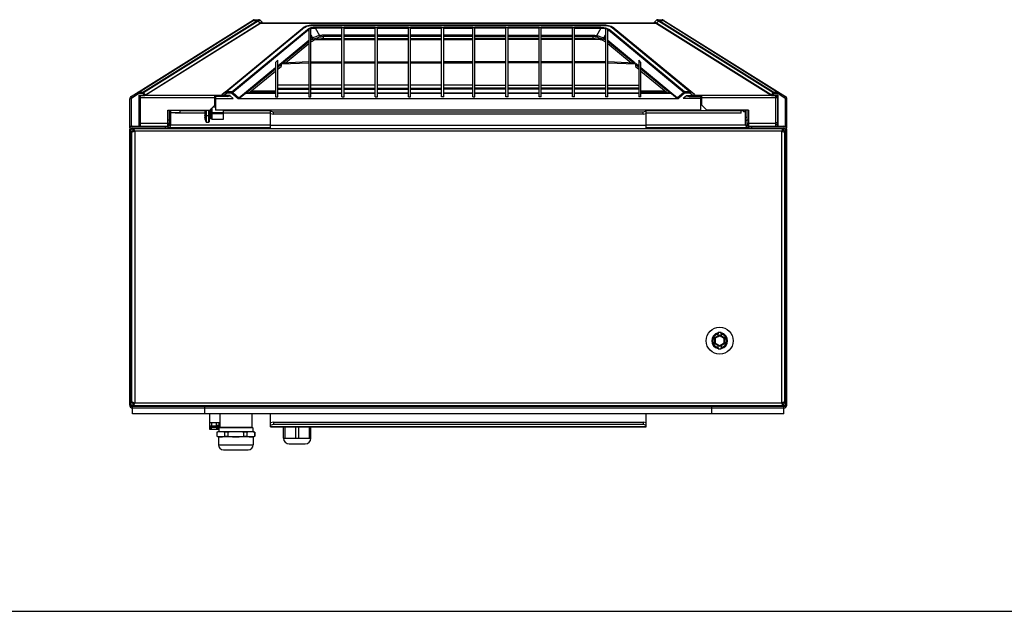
# Model space of a CAD drawing. Header units: inches. Extents: x 0 to 257, y 0 to 106.
# Tile 3 of 28: x 32 to 59, y 0 to 16. Entities that reach past the tile are written whole.
import ezdxf

# ---------------------------------------------------------------- set-up
doc = ezdxf.new("R2010")
doc.units = ezdxf.units.IN
doc.header["$LTSCALE"] = 7.5625
doc.header["$MEASUREMENT"] = 0
doc.layers.get('0').update_dxf_attribs({"linetype": 'CONTINUOUS'})
doc.layers.add('KG8540_COVER_1_3', color=7, linetype='CONTINUOUS')

msp = doc.modelspace()

# ---------------------------------------------------------------- linework, layer by layer
at = {"color": 7, "linetype": 'Continuous'}
for p, q in [((35.444, 14.031), (38.783, 16.118)), ((38.804, 16.124), (38.77, 16.098)), ((38.804, 16.124), (38.934, 16.124)), ((38.957, 16.112), (38.962, 16.113)), ((38.962, 16.113), (39.018, 16.057)), ((49.71, 16.057), (49.766, 16.113)), ((49.771, 16.112), (49.766, 16.113)), ((49.793, 16.124), (49.923, 16.124)), ((49.923, 16.124), (49.957, 16.098)), ((49.944, 16.118), (53.283, 14.031)), ((35.644, 14.144), (38.77, 16.098)), ((38.888, 16.096), (35.764, 14.144)), ((38.906, 16.081), (35.783, 14.129)), ((35.832, 14.066), (38.955, 16.018)), ((35.836, 14.076), (38.959, 16.028)), ((37.927, 14.083), (40.109, 15.882)), ((38.021, 14.154), (40.147, 15.907)), ((40.17, 15.909), (38.044, 14.156)), ((38.195, 14.156), (40.253, 15.853)), ((40.272, 15.841), (38.214, 14.144)), ((38.77, 16.098), (38.89, 16.098)), ((38.906, 16.081), (38.959, 16.028)), ((38.955, 16.018), (38.959, 16.028)), ((38.955, 16.018), (38.958, 16.019)), ((38.962, 16.03), (38.958, 16.019)), ((38.958, 16.019), (38.969, 16.027)), ((38.962, 16.03), (38.959, 16.028)), ((38.973, 16.038), (38.962, 16.03)), ((38.969, 16.027), (38.979, 16.033)), ((38.983, 16.045), (38.973, 16.038)), ((38.992, 16.051), (38.983, 16.045)), ((38.991, 16.039), (38.987, 16.036)), ((38.998, 16.042), (38.991, 16.039)), ((39, 16.055), (38.992, 16.051)), ((39.012, 16.059), (39.006, 16.046)), ((39.006, 16.046), (39.013, 16.046)), ((39.016, 16.059), (39.01, 16.046)), ((39.016, 16.059), (39.012, 16.059)), ((39.018, 16.057), (39.013, 16.046)), ((40.109, 15.882), (40.147, 15.907)), ((40.109, 15.882), (40.126, 15.894)), ((40.164, 15.919), (40.126, 15.894)), ((40.147, 15.907), (40.164, 15.919)), ((40.15, 15.909), (40.147, 15.907)), ((40.17, 15.924), (40.164, 15.919)), ((40.198, 15.938), (40.17, 15.924)), ((40.17, 15.909), (40.191, 15.924)), ((40.272, 15.841), (40.289, 15.811)), ((40.289, 15.861), (40.289, 14.02)), ((40.348, 14.02), (40.348, 15.892)), ((40.348, 15.881), (40.366, 15.886)), ((40.355, 15.969), (40.391, 15.97)), ((40.391, 15.975), (40.381, 15.975)), ((40.391, 15.975), (40.391, 15.97)), ((48.336, 15.975), (40.391, 15.975)), ((40.391, 15.97), (48.336, 15.97)), ((40.474, 15.913), (40.474, 15.894)), ((41.194, 15.913), (40.474, 15.913)), ((40.592, 15.689), (40.474, 15.894)), ((41.194, 15.894), (40.474, 15.894)), ((41.194, 14.02), (41.194, 15.913)), ((41.254, 15.906), (41.194, 15.906)), ((41.254, 14.02), (41.254, 15.913)), ((42.1, 15.913), (41.254, 15.913)), ((41.254, 15.894), (42.1, 15.894)), ((42.1, 14.02), (42.1, 15.913)), ((42.159, 15.906), (42.1, 15.906)), ((42.159, 14.02), (42.159, 15.913)), ((43.005, 15.913), (42.159, 15.913)), ((42.159, 15.894), (43.005, 15.894)), ((43.005, 14.02), (43.005, 15.913)), ((43.065, 15.906), (43.005, 15.906)), ((43.065, 14.02), (43.065, 15.913)), ((43.911, 15.913), (43.065, 15.913)), ((43.065, 15.894), (43.911, 15.894)), ((43.911, 14.02), (43.911, 15.913)), ((43.97, 15.906), (43.911, 15.906)), ((43.97, 14.02), (43.97, 15.913)), ((44.757, 15.913), (43.97, 15.913)), ((43.97, 15.894), (44.757, 15.894)), ((44.757, 14.02), (44.757, 15.913)), ((44.816, 15.906), (44.757, 15.906)), ((44.816, 14.02), (44.816, 15.913)), ((45.663, 15.913), (44.816, 15.913)), ((45.663, 15.894), (44.816, 15.894)), ((45.663, 14.02), (45.663, 15.913)), ((45.722, 15.906), (45.663, 15.906)), ((45.722, 14.02), (45.722, 15.913)), ((46.568, 15.913), (45.722, 15.913)), ((46.568, 15.894), (45.722, 15.894)), ((46.568, 14.02), (46.568, 15.913)), ((46.628, 15.906), (46.568, 15.906)), ((46.628, 14.02), (46.628, 15.913)), ((47.474, 15.913), (46.628, 15.913)), ((47.474, 15.894), (46.628, 15.894)), ((47.474, 14.02), (47.474, 15.913)), ((47.533, 15.906), (47.474, 15.906)), ((47.533, 14.02), (47.533, 15.913)), ((48.253, 15.913), (47.533, 15.913)), ((47.533, 15.894), (48.253, 15.894)), ((48.253, 15.894), (48.135, 15.689)), ((48.253, 15.894), (48.253, 15.913)), ((48.336, 15.97), (48.336, 15.975)), ((48.346, 15.975), (48.336, 15.975)), ((48.336, 15.97), (48.373, 15.969)), ((48.379, 15.892), (48.379, 14.02)), ((48.439, 14.02), (48.439, 15.861)), ((48.439, 15.811), (48.456, 15.841)), ((48.453, 15.843), (48.456, 15.841)), ((50.513, 14.144), (48.456, 15.841)), ((50.533, 14.156), (48.475, 15.853)), ((48.557, 15.923), (48.529, 15.938)), ((48.537, 15.924), (48.557, 15.909)), ((48.564, 15.919), (48.557, 15.923)), ((48.561, 15.91), (48.557, 15.909)), ((48.557, 15.909), (50.683, 14.156)), ((48.602, 15.894), (48.564, 15.919)), ((48.581, 15.907), (48.564, 15.919)), ((48.581, 15.907), (48.618, 15.882)), ((48.581, 15.907), (50.707, 14.154)), ((48.602, 15.894), (48.618, 15.882)), ((50.8, 14.083), (48.618, 15.882)), ((49.714, 16.046), (49.71, 16.057)), ((49.716, 16.059), (49.712, 16.059)), ((49.717, 16.046), (49.712, 16.059)), ((49.714, 16.046), (49.721, 16.046)), ((49.716, 16.059), (49.721, 16.046)), ((49.721, 16.046), (49.726, 16.045)), ((49.74, 16.036), (49.736, 16.039)), ((49.74, 16.038), (49.748, 16.033)), ((49.748, 16.033), (49.758, 16.027)), ((49.758, 16.027), (49.77, 16.019)), ((49.766, 16.03), (49.77, 16.019)), ((49.767, 16.029), (49.766, 16.03)), ((49.768, 16.028), (49.767, 16.029)), ((49.768, 16.028), (49.821, 16.081)), ((49.768, 16.028), (49.772, 16.018)), ((52.891, 14.077), (49.768, 16.028)), ((49.77, 16.019), (49.771, 16.018)), ((49.771, 16.018), (49.772, 16.018)), ((49.772, 16.018), (52.895, 14.066)), ((52.944, 14.129), (49.821, 16.081)), ((49.837, 16.098), (49.957, 16.098)), ((49.957, 16.098), (53.083, 14.144)), ((40.348, 15.709), (40.391, 15.633)), ((40.411, 15.559), (40.449, 15.575)), ((40.471, 15.582), (41.194, 15.582)), ((40.683, 15.7), (40.683, 15.614)), ((41.194, 15.7), (40.683, 15.7)), ((41.194, 15.665), (40.683, 15.665)), ((40.683, 15.614), (41.194, 15.614)), ((42.1, 15.7), (41.254, 15.7)), ((42.1, 15.665), (41.254, 15.665)), ((41.254, 15.614), (42.1, 15.614)), ((41.254, 15.582), (42.1, 15.582)), ((43.005, 15.7), (42.159, 15.7)), ((43.005, 15.665), (42.159, 15.665)), ((42.159, 15.614), (43.005, 15.614)), ((42.159, 15.582), (43.005, 15.582)), ((43.911, 15.7), (43.065, 15.7)), ((43.911, 15.665), (43.065, 15.665)), ((43.065, 15.614), (43.911, 15.614)), ((43.065, 15.582), (43.911, 15.582)), ((44.757, 15.7), (43.97, 15.7)), ((44.757, 15.665), (43.97, 15.665)), ((43.97, 15.614), (44.757, 15.614)), ((43.97, 15.582), (44.757, 15.582)), ((44.816, 15.7), (45.663, 15.7)), ((45.663, 15.665), (44.816, 15.665)), ((45.663, 15.614), (44.816, 15.614)), ((45.663, 15.582), (44.816, 15.582)), ((45.722, 15.7), (46.568, 15.7)), ((46.568, 15.665), (45.722, 15.665)), ((46.568, 15.614), (45.722, 15.614)), ((46.568, 15.582), (45.722, 15.582)), ((46.628, 15.7), (47.474, 15.7)), ((47.474, 15.665), (46.628, 15.665)), ((47.474, 15.614), (46.628, 15.614)), ((47.474, 15.582), (46.628, 15.582)), ((47.533, 15.7), (48.045, 15.7)), ((48.045, 15.665), (47.533, 15.665)), ((48.045, 15.614), (47.533, 15.614)), ((48.257, 15.582), (47.533, 15.582)), ((48.045, 15.614), (48.045, 15.7)), ((48.236, 15.589), (48.278, 15.575)), ((48.269, 15.615), (48.327, 15.598)), ((48.278, 15.575), (48.317, 15.559)), ((48.336, 15.633), (48.379, 15.709)), ((39.545, 14.952), (40.289, 15.566)), ((40.289, 15.522), (39.589, 14.945)), ((39.653, 14.948), (40.289, 15.472)), ((40.348, 15.52), (40.377, 15.541)), ((40.377, 15.541), (40.411, 15.559)), ((48.317, 15.559), (48.35, 15.541)), ((48.35, 15.541), (48.379, 15.52)), ((48.439, 15.566), (49.183, 14.952)), ((49.139, 14.945), (48.439, 15.522)), ((48.439, 15.472), (49.074, 14.948)), ((38.384, 13.996), (39.383, 14.82)), ((39.383, 14.775), (38.586, 14.118)), ((39.383, 14.958), (39.442, 15.017)), ((39.383, 14.958), (39.383, 14.02)), ((39.442, 14.02), (39.442, 15.017)), ((39.442, 14.868), (39.515, 14.928)), ((39.534, 14.9), (39.442, 14.824)), ((39.442, 14.774), (39.534, 14.849)), ((39.534, 14.918), (39.515, 14.928)), ((39.534, 14.918), (40.289, 14.952)), ((39.534, 14.918), (39.562, 14.943)), ((39.534, 14.9), (39.534, 14.849)), ((39.562, 14.943), (39.545, 14.952)), ((40.289, 14.976), (39.562, 14.943)), ((40.348, 14.976), (41.194, 14.976)), ((40.348, 14.952), (41.194, 14.952)), ((41.254, 14.976), (42.1, 14.976)), ((41.254, 14.952), (42.1, 14.952)), ((42.159, 14.976), (43.005, 14.976)), ((42.159, 14.952), (43.005, 14.952)), ((43.065, 14.976), (43.911, 14.976)), ((43.065, 14.952), (43.911, 14.952)), ((44.757, 14.976), (43.97, 14.976)), ((43.97, 14.952), (44.757, 14.952)), ((45.663, 14.976), (44.816, 14.976)), ((45.663, 14.952), (44.816, 14.952)), ((46.568, 14.976), (45.722, 14.976)), ((46.568, 14.952), (45.722, 14.952)), ((47.474, 14.976), (46.628, 14.976)), ((47.474, 14.952), (46.628, 14.952)), ((48.379, 14.976), (47.533, 14.976)), ((48.379, 14.952), (47.533, 14.952)), ((49.166, 14.943), (48.439, 14.976)), ((48.439, 14.952), (49.193, 14.918)), ((49.166, 14.943), (49.183, 14.952)), ((49.166, 14.943), (49.193, 14.918)), ((49.193, 14.918), (49.213, 14.928)), ((49.193, 14.9), (49.193, 14.849)), ((49.285, 14.824), (49.193, 14.9)), ((49.193, 14.849), (49.285, 14.774)), ((49.213, 14.928), (49.285, 14.868)), ((49.285, 15.017), (49.285, 14.02)), ((49.344, 14.958), (49.285, 15.017)), ((49.344, 14.02), (49.344, 14.958)), ((49.344, 14.82), (50.343, 13.996)), ((50.142, 14.118), (49.344, 14.775)), ((38.647, 14.118), (39.383, 14.725)), ((49.344, 14.725), (50.081, 14.118)), ((40.289, 14.344), (39.442, 14.344)), ((39.442, 14.259), (40.289, 14.259)), ((39.442, 14.234), (40.289, 14.234)), ((41.194, 14.344), (40.348, 14.344)), ((40.348, 14.259), (41.194, 14.259)), ((40.348, 14.234), (41.194, 14.234)), ((42.1, 14.344), (41.254, 14.344)), ((41.254, 14.259), (42.1, 14.259)), ((41.254, 14.234), (42.1, 14.234)), ((43.005, 14.344), (42.159, 14.344)), ((42.159, 14.259), (43.005, 14.259)), ((42.159, 14.234), (43.005, 14.234)), ((43.911, 14.344), (43.065, 14.344)), ((43.065, 14.259), (43.911, 14.259)), ((43.065, 14.234), (43.911, 14.234)), ((44.757, 14.344), (43.97, 14.344)), ((44.757, 14.259), (43.97, 14.259)), ((44.757, 14.234), (43.97, 14.234)), ((44.816, 14.344), (45.663, 14.344)), ((45.663, 14.259), (44.816, 14.259)), ((45.663, 14.234), (44.816, 14.234)), ((45.722, 14.344), (46.568, 14.344)), ((46.568, 14.259), (45.722, 14.259)), ((46.568, 14.234), (45.722, 14.234)), ((46.628, 14.344), (47.474, 14.344)), ((47.474, 14.259), (46.628, 14.259)), ((47.474, 14.234), (46.628, 14.234)), ((47.533, 14.344), (48.379, 14.344)), ((48.379, 14.259), (47.533, 14.259)), ((48.379, 14.234), (47.533, 14.234)), ((48.439, 14.344), (49.285, 14.344)), ((49.285, 14.259), (48.439, 14.259)), ((49.285, 14.234), (48.439, 14.234)), ((35.407, 13.181), (35.407, 13.965)), ((35.446, 13.965), (35.407, 13.965)), ((35.444, 14.031), (35.465, 13.998)), ((35.446, 13.965), (35.446, 13.221)), ((35.465, 13.998), (35.644, 14.11)), ((35.644, 14.11), (35.623, 14.143)), ((35.644, 14.144), (35.644, 14.11)), ((35.764, 14.144), (35.644, 14.144)), ((35.764, 14.11), (35.644, 14.11)), ((35.655, 14.068), (35.655, 13.221)), ((35.655, 14.068), (35.663, 14.063)), ((35.655, 14.068), (35.807, 14.068)), ((35.663, 14.063), (35.663, 13.221)), ((35.663, 14.061), (35.807, 14.061)), ((35.663, 14.031), (35.702, 14.031)), ((35.702, 13.997), (35.663, 13.997)), ((35.764, 14.11), (35.764, 14.144)), ((35.784, 14.129), (35.764, 14.11)), ((35.764, 14.11), (35.807, 14.068)), ((35.836, 14.077), (35.783, 14.129)), ((35.813, 14.069), (35.807, 14.068)), ((35.807, 14.061), (35.807, 14.068)), ((35.829, 14.073), (35.824, 14.071)), ((35.831, 14.065), (35.832, 14.066)), ((35.836, 14.076), (35.832, 14.066)), ((37.729, 13.976), (37.748, 13.976)), ((37.748, 13.964), (37.729, 13.964)), ((37.748, 14.031), (37.748, 13.66)), ((37.748, 13.974), (38.23, 13.974)), ((37.923, 14.073), (37.924, 14.07)), ((37.926, 14.081), (37.927, 14.083)), ((38.021, 14.154), (37.927, 14.083)), ((37.958, 14.057), (37.962, 14.057)), ((37.962, 14.06), (38.044, 14.122)), ((37.962, 14.06), (37.962, 14.057)), ((38.147, 14.06), (37.962, 14.06)), ((37.962, 14.057), (38.149, 14.057)), ((38.044, 14.122), (38.021, 14.154)), ((38.044, 14.156), (38.044, 14.122)), ((38.195, 14.156), (38.044, 14.156)), ((38.195, 14.122), (38.044, 14.122)), ((38.144, 14.05), (38.147, 14.06)), ((38.144, 14.05), (38.23, 13.974)), ((38.195, 14.122), (38.195, 14.156)), ((38.214, 14.144), (38.195, 14.122)), ((38.195, 14.122), (38.364, 13.974)), ((38.384, 13.996), (38.214, 14.144)), ((38.364, 13.974), (50.364, 13.974)), ((38.386, 13.977), (38.551, 14.112)), ((39.383, 14.112), (38.551, 14.112)), ((39.383, 14.118), (38.566, 14.118)), ((39.383, 14.02), (39.442, 14.02)), ((40.289, 14.118), (39.442, 14.118)), ((40.289, 14.112), (39.442, 14.112)), ((40.289, 14.02), (40.348, 14.02)), ((41.194, 14.118), (40.348, 14.118)), ((41.194, 14.112), (40.348, 14.112)), ((41.194, 14.02), (41.254, 14.02)), ((42.1, 14.118), (41.254, 14.118)), ((42.1, 14.112), (41.254, 14.112)), ((42.1, 14.02), (42.159, 14.02)), ((43.005, 14.118), (42.159, 14.118)), ((43.005, 14.112), (42.159, 14.112)), ((43.005, 14.02), (43.065, 14.02)), ((43.911, 14.118), (43.065, 14.118)), ((43.911, 14.112), (43.065, 14.112)), ((43.97, 14.02), (43.911, 14.02)), ((44.757, 14.118), (43.97, 14.118)), ((44.757, 14.112), (43.97, 14.112)), ((44.757, 14.02), (44.816, 14.02)), ((45.663, 14.118), (44.816, 14.118)), ((45.663, 14.112), (44.816, 14.112)), ((45.722, 14.02), (45.663, 14.02)), ((46.568, 14.118), (45.722, 14.118)), ((46.568, 14.112), (45.722, 14.112)), ((46.628, 14.02), (46.568, 14.02)), ((47.474, 14.118), (46.628, 14.118)), ((47.474, 14.112), (46.628, 14.112)), ((47.533, 14.02), (47.474, 14.02)), ((48.379, 14.118), (47.533, 14.118)), ((48.379, 14.112), (47.533, 14.112)), ((48.439, 14.02), (48.379, 14.02)), ((49.285, 14.118), (48.439, 14.118)), ((49.285, 14.112), (48.439, 14.112)), ((49.344, 14.02), (49.285, 14.02)), ((50.161, 14.118), (49.344, 14.118)), ((50.177, 14.112), (49.344, 14.112)), ((50.177, 14.112), (50.341, 13.977)), ((50.513, 14.144), (50.343, 13.996)), ((50.364, 13.974), (50.533, 14.122)), ((50.584, 14.05), (50.498, 13.974)), ((50.979, 13.974), (50.498, 13.974)), ((50.533, 14.122), (50.513, 14.144)), ((50.683, 14.156), (50.533, 14.156)), ((50.533, 14.156), (50.533, 14.122)), ((50.683, 14.122), (50.533, 14.122)), ((50.579, 14.057), (50.765, 14.057)), ((50.581, 14.06), (50.765, 14.06)), ((50.584, 14.05), (50.581, 14.06)), ((50.683, 14.122), (50.683, 14.156)), ((50.707, 14.154), (50.683, 14.122)), ((50.683, 14.122), (50.765, 14.06)), ((50.8, 14.083), (50.707, 14.154)), ((50.77, 14.06), (50.765, 14.06)), ((50.765, 14.057), (50.765, 14.06)), ((50.979, 13.66), (50.979, 14.031)), ((50.979, 13.976), (50.999, 13.976)), ((50.999, 13.964), (50.979, 13.964)), ((52.944, 14.129), (52.891, 14.077)), ((52.894, 14.075), (52.891, 14.076)), ((52.895, 14.066), (52.891, 14.076)), ((52.898, 14.073), (52.894, 14.075)), ((52.895, 14.066), (52.897, 14.065)), ((52.921, 14.068), (52.914, 14.069)), ((52.921, 14.068), (52.963, 14.11)), ((53.072, 14.068), (52.921, 14.068)), ((52.921, 14.068), (52.921, 14.061)), ((52.921, 14.061), (53.065, 14.061)), ((52.963, 14.11), (52.944, 14.129)), ((53.083, 14.144), (52.963, 14.144)), ((52.963, 14.144), (52.963, 14.11)), ((53.083, 14.11), (52.963, 14.11)), ((53.025, 14.031), (53.065, 14.031)), ((53.065, 13.997), (53.025, 13.997)), ((53.072, 14.068), (53.065, 14.063)), ((53.065, 14.063), (53.065, 13.221)), ((53.072, 14.068), (53.072, 13.221)), ((53.083, 14.11), (53.083, 14.144)), ((53.104, 14.143), (53.083, 14.11)), ((53.083, 14.11), (53.263, 13.998)), ((53.263, 13.998), (53.283, 14.031)), ((53.32, 13.965), (53.281, 13.965)), ((53.281, 13.221), (53.281, 13.965)), ((53.32, 13.181), (53.32, 13.965)), ((37.621, 13.609), (37.621, 13.692)), ((37.624, 13.694), (37.624, 13.61)), ((37.628, 13.61), (37.628, 13.698)), ((37.642, 13.713), (37.642, 13.595)), ((37.682, 13.752), (37.748, 13.752)), ((37.729, 13.925), (37.748, 13.925)), ((50.979, 13.925), (50.999, 13.925)), ((36.49, 13.26), (36.49, 13.66)), ((36.49, 13.457), (36.529, 13.457)), ((36.529, 13.26), (36.529, 13.66)), ((36.529, 13.595), (36.785, 13.595)), ((36.647, 13.595), (36.647, 13.575)), ((37.46, 13.575), (36.647, 13.575)), ((36.785, 13.595), (36.785, 13.66)), ((36.785, 13.654), (37.46, 13.654)), ((37.452, 13.52), (37.452, 13.522)), ((37.453, 13.519), (37.452, 13.52)), ((37.452, 13.52), (37.452, 13.52)), ((37.452, 13.653), (37.453, 13.653)), ((37.453, 13.653), (37.46, 13.653)), ((37.453, 13.648), (37.453, 13.649)), ((37.453, 13.647), (37.453, 13.648)), ((37.453, 13.646), (37.453, 13.647)), ((37.453, 13.646), (37.453, 13.646)), ((37.453, 13.646), (37.453, 13.646)), ((37.453, 13.646), (37.453, 13.646)), ((37.453, 13.646), (37.453, 13.646)), ((37.453, 13.646), (37.453, 13.646)), ((37.453, 13.646), (37.453, 13.646)), ((37.453, 13.646), (37.453, 13.646)), ((37.453, 13.643), (37.452, 13.643)), ((37.452, 13.522), (37.453, 13.522)), ((37.453, 13.518), (37.453, 13.519)), ((37.453, 13.519), (37.453, 13.519)), ((37.453, 13.519), (37.453, 13.519)), ((37.453, 13.519), (37.453, 13.519)), ((37.453, 13.519), (37.453, 13.519)), ((37.453, 13.519), (37.453, 13.519)), ((37.453, 13.519), (37.453, 13.519)), ((37.453, 13.519), (37.453, 13.519)), ((37.453, 13.519), (37.453, 13.519)), ((37.453, 13.516), (37.453, 13.518)), ((37.453, 13.516), (37.453, 13.516)), ((37.453, 13.511), (37.452, 13.512)), ((37.46, 13.511), (37.453, 13.511)), ((37.452, 13.471), (37.453, 13.471)), ((37.453, 13.471), (37.46, 13.471)), ((37.453, 13.466), (37.453, 13.467)), ((37.453, 13.465), (37.453, 13.466)), ((37.453, 13.463), (37.453, 13.465)), ((37.453, 13.463), (37.453, 13.463)), ((37.453, 13.463), (37.453, 13.463)), ((37.453, 13.463), (37.453, 13.463)), ((37.453, 13.463), (37.453, 13.463)), ((37.453, 13.463), (37.453, 13.463)), ((37.453, 13.463), (37.453, 13.463)), ((37.453, 13.463), (37.453, 13.463)), ((37.453, 13.46), (37.452, 13.461)), ((37.46, 13.598), (37.46, 13.6)), ((37.46, 13.564), (37.46, 13.567)), ((37.46, 13.471), (37.46, 13.511)), ((37.493, 13.66), (37.493, 13.334)), ((37.493, 13.516), (37.565, 13.516)), ((37.565, 13.334), (37.565, 13.66)), ((37.572, 13.66), (37.572, 13.342)), ((39.246, 13.575), (37.572, 13.575)), ((37.578, 13.66), (37.578, 13.596)), ((37.621, 13.609), (37.578, 13.596)), ((37.578, 13.568), (37.578, 13.414)), ((37.621, 13.555), (37.578, 13.568)), ((37.621, 13.427), (37.578, 13.414)), ((37.624, 13.61), (37.621, 13.609)), ((37.621, 13.427), (37.621, 13.555)), ((37.624, 13.555), (37.621, 13.555)), ((37.624, 13.427), (37.621, 13.427)), ((37.624, 13.61), (37.628, 13.61)), ((37.624, 13.555), (37.624, 13.427)), ((37.624, 13.555), (37.628, 13.555)), ((37.624, 13.427), (37.628, 13.427)), ((37.628, 13.61), (37.642, 13.595)), ((37.628, 13.555), (37.642, 13.57)), ((37.628, 13.427), (37.628, 13.555)), ((37.628, 13.427), (37.642, 13.412)), ((37.642, 13.595), (37.966, 13.595)), ((37.642, 13.57), (37.642, 13.412)), ((37.642, 13.57), (37.966, 13.57)), ((50.979, 13.66), (37.748, 13.66)), ((37.966, 13.595), (37.966, 13.66)), ((37.966, 13.654), (39.246, 13.654)), ((37.966, 13.412), (37.966, 13.57)), ((39.246, 13.162), (39.246, 13.66)), ((39.324, 13.608), (39.246, 13.628)), ((39.246, 13.571), (39.324, 13.551)), ((39.324, 13.551), (39.324, 13.608)), ((49.403, 13.608), (39.324, 13.608)), ((49.403, 13.551), (39.324, 13.551)), ((49.482, 13.628), (49.403, 13.608)), ((49.403, 13.551), (49.403, 13.608)), ((49.403, 13.551), (49.482, 13.571)), ((49.482, 13.162), (49.482, 13.66)), ((49.482, 13.654), (52.139, 13.654)), ((52.08, 13.575), (49.482, 13.575)), ((52.08, 13.575), (52.08, 13.654)), ((52.139, 13.654), (52.139, 13.615)), ((52.198, 13.615), (52.139, 13.615)), ((52.198, 13.26), (52.198, 13.66)), ((52.238, 13.457), (52.198, 13.457)), ((52.238, 13.26), (52.238, 13.66)), ((35.407, 13.221), (36.45, 13.221)), ((35.486, 13.181), (36.45, 13.181)), ((35.505, 13.122), (35.505, 13.162)), ((35.505, 13.162), (53.222, 13.162)), ((35.702, 13.319), (35.663, 13.319)), ((35.702, 13.28), (35.663, 13.28)), ((35.702, 13.272), (35.691, 13.26)), ((35.958, 13.181), (35.958, 13.162)), ((36.135, 13.181), (36.135, 13.162)), ((36.313, 13.181), (36.313, 13.162)), ((36.372, 13.221), (36.372, 13.181)), ((36.45, 13.398), (36.49, 13.398)), ((36.45, 13.3), (36.49, 13.3)), ((36.49, 13.26), (36.45, 13.26)), ((36.45, 13.254), (36.464, 13.24)), ((36.464, 13.24), (36.45, 13.24)), ((36.45, 13.221), (36.45, 13.181)), ((36.464, 13.224), (36.464, 13.24)), ((36.49, 13.378), (36.529, 13.378)), ((36.49, 13.185), (36.49, 13.181)), ((39.246, 13.181), (36.49, 13.181)), ((36.529, 13.26), (39.246, 13.26)), ((37.46, 13.415), (37.46, 13.418)), ((37.493, 13.334), (37.565, 13.334)), ((37.642, 13.412), (37.966, 13.412)), ((39.246, 13.252), (49.482, 13.252)), ((49.482, 13.26), (52.198, 13.26)), ((52.238, 13.181), (49.482, 13.181)), ((52.238, 13.378), (52.198, 13.378)), ((52.238, 13.398), (52.277, 13.398)), ((52.238, 13.3), (52.277, 13.3)), ((52.277, 13.26), (52.238, 13.26)), ((52.238, 13.181), (52.238, 13.192)), ((52.277, 13.221), (53.32, 13.221)), ((52.277, 13.221), (52.277, 13.181)), ((52.277, 13.181), (53.242, 13.181)), ((52.356, 13.221), (52.356, 13.181)), ((52.415, 13.181), (52.415, 13.162)), ((52.592, 13.181), (52.592, 13.162)), ((52.769, 13.181), (52.769, 13.162)), ((53.025, 13.319), (53.065, 13.319)), ((53.025, 13.28), (53.065, 13.28)), ((53.222, 13.162), (53.222, 13.122)), ((35.407, 5.622), (35.407, 13.142)), ((35.446, 5.622), (35.446, 13.142)), ((35.505, 13.142), (35.446, 13.142)), ((35.468, 13.056), (35.466, 13.052)), ((35.466, 5.713), (35.466, 13.052)), ((35.502, 13.071), (35.489, 13.067)), ((35.505, 13.122), (35.512, 13.121)), ((35.53, 13.127), (35.525, 13.139)), ((35.535, 13.113), (35.53, 13.127)), ((35.545, 13.083), (35.53, 13.079)), ((35.545, 13.083), (35.545, 5.681)), ((53.183, 13.083), (35.545, 13.083)), ((53.188, 13.098), (53.183, 13.083)), ((53.183, 13.083), (53.198, 13.079)), ((53.183, 5.681), (53.183, 13.083)), ((53.192, 13.113), (53.188, 13.098)), ((53.197, 13.127), (53.192, 13.113)), ((53.209, 13.117), (53.215, 13.121)), ((53.215, 13.121), (53.222, 13.122)), ((53.281, 13.142), (53.222, 13.142)), ((53.226, 13.071), (53.238, 13.067)), ((53.26, 13.056), (53.261, 13.052)), ((53.261, 13.052), (53.261, 5.713)), ((53.281, 5.622), (53.281, 13.142)), ((53.32, 5.622), (53.32, 13.142)), ((35.466, 12.552), (35.446, 12.552)), ((51.49, 7.526), (51.45, 7.503)), ((51.45, 7.493), (51.49, 7.516)), ((51.529, 7.503), (51.49, 7.526)), ((51.49, 7.515), (51.49, 7.526)), ((51.49, 7.516), (51.529, 7.493)), ((51.53, 7.551), (51.529, 7.503)), ((51.531, 7.596), (51.53, 7.551)), ((51.531, 7.582), (51.531, 7.596)), ((51.532, 7.558), (51.532, 7.509)), ((51.447, 7.509), (51.352, 7.454)), ((51.352, 7.454), (51.368, 7.445)), ((51.352, 7.454), (51.352, 7.295)), ((51.352, 7.295), (51.368, 7.304)), ((51.352, 7.295), (51.447, 7.24)), ((51.448, 7.495), (51.364, 7.447)), ((51.364, 7.447), (51.364, 7.302)), ((51.364, 7.302), (51.448, 7.254)), ((51.368, 7.445), (51.49, 7.515)), ((51.368, 7.304), (51.368, 7.445)), ((51.49, 7.233), (51.368, 7.304)), ((51.448, 7.495), (51.447, 7.509)), ((51.447, 7.24), (51.448, 7.254)), ((51.448, 7.495), (51.45, 7.494)), ((51.45, 7.255), (51.448, 7.254)), ((51.45, 7.502), (51.45, 7.503)), ((51.45, 7.493), (51.45, 7.502)), ((51.49, 7.233), (51.45, 7.256)), ((51.45, 7.247), (51.45, 7.256)), ((51.45, 7.246), (51.45, 7.247)), ((51.49, 7.515), (51.612, 7.445)), ((51.612, 7.304), (51.49, 7.233)), ((51.529, 7.256), (51.49, 7.233)), ((51.529, 7.503), (51.529, 7.502)), ((51.529, 7.493), (51.529, 7.502)), ((51.529, 7.494), (51.532, 7.495)), ((51.529, 7.256), (51.529, 7.247)), ((51.532, 7.254), (51.529, 7.255)), ((51.529, 7.247), (51.529, 7.246)), ((51.627, 7.454), (51.532, 7.509)), ((51.532, 7.509), (51.532, 7.495)), ((51.615, 7.447), (51.532, 7.495)), ((51.532, 7.254), (51.615, 7.302)), ((51.532, 7.24), (51.627, 7.295)), ((51.532, 7.254), (51.532, 7.24)), ((51.612, 7.445), (51.627, 7.454)), ((51.612, 7.445), (51.612, 7.304)), ((51.612, 7.304), (51.627, 7.295)), ((51.615, 7.302), (51.615, 7.447)), ((51.627, 7.295), (51.627, 7.454)), ((51.447, 7.191), (51.447, 7.24)), ((51.448, 7.167), (51.449, 7.152)), ((51.449, 7.152), (51.45, 7.198)), ((51.45, 7.246), (51.49, 7.223)), ((51.45, 7.198), (51.45, 7.246)), ((51.49, 7.223), (51.529, 7.246)), ((51.49, 7.233), (51.49, 7.223)), ((53.261, 6.803), (53.281, 6.803)), ((35.501, 5.693), (35.515, 5.689)), ((35.512, 5.643), (35.505, 5.642)), ((35.505, 5.603), (35.505, 5.642)), ((35.519, 5.647), (35.512, 5.643)), ((35.515, 5.689), (35.53, 5.685)), ((35.53, 5.685), (35.545, 5.681)), ((35.53, 5.638), (35.535, 5.651)), ((35.535, 5.651), (35.54, 5.666)), ((35.54, 5.666), (35.545, 5.681)), ((35.545, 5.681), (53.183, 5.681)), ((53.198, 5.685), (53.183, 5.681)), ((53.192, 5.651), (53.197, 5.638)), ((53.197, 5.638), (53.202, 5.626)), ((53.213, 5.689), (53.198, 5.685)), ((53.226, 5.693), (53.213, 5.689)), ((53.222, 5.642), (53.215, 5.643)), ((53.222, 5.642), (53.222, 5.603)), ((53.238, 5.697), (53.226, 5.693)), ((35.446, 5.622), (35.505, 5.622)), ((35.486, 5.386), (35.486, 5.583)), ((53.242, 5.583), (35.486, 5.583)), ((35.486, 5.544), (53.242, 5.544)), ((53.242, 5.386), (35.486, 5.386)), ((53.222, 5.603), (35.505, 5.603)), ((36.285, 5.583), (36.285, 5.603)), ((36.387, 5.583), (36.387, 5.603)), ((36.592, 5.583), (36.592, 5.603)), ((36.694, 5.583), (36.694, 5.603)), ((37.257, 5.603), (37.257, 5.583)), ((37.454, 5.386), (37.454, 5.583)), ((37.595, 4.954), (37.595, 5.386)), ((37.868, 5.386), (37.868, 5.013)), ((38.734, 5.386), (38.734, 5.013)), ((39.246, 5.025), (39.246, 5.386)), ((41.234, 5.583), (41.234, 5.603)), ((41.313, 5.583), (41.313, 5.603)), ((41.332, 5.603), (41.332, 5.583)), ((49.482, 5.025), (49.482, 5.386)), ((50.879, 5.603), (50.879, 5.583)), ((51.273, 5.386), (51.273, 5.583)), ((52.033, 5.583), (52.033, 5.603)), ((52.135, 5.583), (52.135, 5.603)), ((52.34, 5.583), (52.34, 5.603)), ((52.442, 5.583), (52.442, 5.603)), ((53.222, 5.622), (53.281, 5.622)), ((53.242, 5.386), (53.242, 5.583)), ((37.595, 5.143), (37.868, 5.143)), ((37.647, 5.044), (37.647, 5.143)), ((37.768, 5.143), (37.768, 5.044)), ((37.847, 5.044), (37.847, 5.143)), ((39.324, 5.155), (39.246, 5.134)), ((39.324, 5.155), (39.324, 5.097)), ((39.324, 5.155), (49.403, 5.155)), ((49.482, 5.134), (49.403, 5.155)), ((49.403, 5.155), (49.403, 5.097)), ((37.868, 5.044), (37.595, 5.044)), ((37.595, 5.021), (37.868, 5.021)), ((38.749, 5.013), (37.595, 5.013)), ((37.595, 4.964), (37.629, 4.964)), ((37.629, 4.954), (37.595, 4.954)), ((37.628, 5.013), (37.629, 4.954)), ((37.632, 5.003), (37.628, 5.003)), ((37.632, 4.954), (37.632, 5.013)), ((37.632, 4.962), (37.786, 4.962)), ((37.829, 4.954), (37.632, 4.954)), ((37.828, 4.895), (37.781, 4.882)), ((37.781, 4.882), (37.781, 4.77)), ((37.783, 4.882), (37.781, 4.882)), ((37.783, 4.882), (37.783, 4.77)), ((37.784, 5.044), (37.784, 5.064)), ((37.831, 5.064), (37.784, 5.064)), ((37.786, 4.954), (37.786, 5.013)), ((37.786, 5.013), (37.786, 4.964)), ((37.786, 4.964), (37.829, 4.964)), ((37.795, 5.064), (37.795, 5.044)), ((37.819, 5.044), (37.819, 5.064)), ((37.828, 5.013), (37.829, 4.954)), ((37.832, 5.003), (37.828, 5.003)), ((38.773, 4.895), (37.828, 4.895)), ((37.831, 5.044), (37.831, 5.064)), ((37.832, 4.954), (37.832, 5.013)), ((37.832, 4.962), (37.838, 4.962)), ((37.838, 4.954), (37.832, 4.954)), ((37.853, 5.013), (37.838, 4.998)), ((37.838, 4.998), (37.838, 4.895)), ((38.764, 4.998), (37.838, 4.998)), ((38, 4.77), (38, 4.882)), ((38.084, 4.882), (38, 4.882)), ((38.084, 4.882), (38.084, 4.77)), ((38.517, 4.77), (38.517, 4.882)), ((38.602, 4.882), (38.517, 4.882)), ((38.602, 4.882), (38.602, 4.77)), ((38.749, 5.013), (38.764, 4.998)), ((38.764, 4.998), (38.764, 4.895)), ((38.773, 4.895), (38.82, 4.882)), ((38.818, 4.77), (38.818, 4.882)), ((38.82, 4.882), (38.818, 4.882)), ((38.82, 4.882), (38.82, 4.77)), ((39.246, 5.077), (39.324, 5.097)), ((39.246, 5.028), (49.482, 5.028)), ((49.482, 5.025), (39.246, 5.025)), ((39.324, 5.097), (49.403, 5.097)), ((39.6, 4.718), (39.6, 5.025)), ((39.641, 4.718), (39.641, 5.025)), ((39.933, 4.718), (39.933, 5.025)), ((40.015, 4.718), (40.015, 5.025)), ((40.307, 4.718), (40.307, 5.025)), ((40.348, 4.718), (40.348, 5.025)), ((49.403, 5.097), (49.482, 5.077)), ((37.781, 4.77), (37.829, 4.757)), ((37.781, 4.77), (37.783, 4.77)), ((37.829, 4.757), (37.829, 4.54)), ((38.773, 4.757), (37.829, 4.757)), ((38, 4.77), (38.084, 4.77)), ((38.517, 4.77), (38.602, 4.77)), ((38.82, 4.77), (38.773, 4.757)), ((38.773, 4.757), (38.773, 4.54)), ((38.818, 4.77), (38.82, 4.77)), ((39.6, 4.718), (40.348, 4.718)), ((37.829, 4.54), (38.773, 4.54)), ((37.966, 4.403), (38.635, 4.403)), ((39.757, 4.56), (40.191, 4.56)), ((0, 0), (137.5, 0))]:
    msp.add_line(p, q, dxfattribs=at)
for points in [[(38.919, 16.121), (38.914, 16.117), (38.907, 16.112), (38.899, 16.106), (38.89, 16.098)], [(38.91, 16.084), (38.921, 16.092), (38.93, 16.098), (38.938, 16.104), (38.945, 16.108), (38.951, 16.111), (38.957, 16.112)], [(38.929, 16.124), (38.925, 16.123), (38.919, 16.121)], [(38.929, 16.124), (38.934, 16.124), (38.939, 16.123), (38.944, 16.121), (38.949, 16.119), (38.953, 16.116), (38.957, 16.112)], [(49.798, 16.124), (49.793, 16.124), (49.788, 16.123), (49.783, 16.121), (49.779, 16.119), (49.775, 16.116), (49.771, 16.112)], [(49.817, 16.084), (49.807, 16.092), (49.798, 16.098), (49.79, 16.104), (49.783, 16.108), (49.776, 16.111), (49.771, 16.112)], [(49.837, 16.098), (49.828, 16.106), (49.82, 16.112), (49.814, 16.117), (49.808, 16.121), (49.803, 16.123), (49.798, 16.124)], [(38.77, 16.098), (38.767, 16.099), (38.763, 16.1), (38.759, 16.1), (38.756, 16.1), (38.753, 16.099), (38.75, 16.097)], [(38.906, 16.081), (38.904, 16.084), (38.901, 16.087), (38.897, 16.09), (38.894, 16.092), (38.891, 16.094), (38.887, 16.096)], [(38.89, 16.098), (38.89, 16.098), (38.889, 16.097), (38.889, 16.097), (38.888, 16.097), (38.888, 16.096)], [(38.89, 16.098), (38.894, 16.096), (38.897, 16.095), (38.901, 16.092), (38.904, 16.09), (38.907, 16.087), (38.91, 16.084)], [(38.906, 16.081), (38.907, 16.081), (38.908, 16.082), (38.908, 16.082), (38.909, 16.083), (38.91, 16.083), (38.91, 16.084)], [(38.979, 16.033), (38.988, 16.038), (38.995, 16.042), (39.001, 16.045), (39.006, 16.046)], [(39.012, 16.059), (39.006, 16.058), (39, 16.055)], [(40.17, 15.909), (40.166, 15.91), (40.162, 15.911), (40.158, 15.911), (40.154, 15.91), (40.15, 15.909)], [(40.191, 15.924), (40.213, 15.936), (40.237, 15.946), (40.262, 15.954), (40.29, 15.961), (40.321, 15.966), (40.355, 15.969)], [(40.381, 15.975), (40.341, 15.973), (40.301, 15.969), (40.264, 15.961), (40.229, 15.951), (40.198, 15.938)], [(40.276, 15.869), (40.268, 15.864), (40.26, 15.859), (40.253, 15.853)], [(40.272, 15.841), (40.269, 15.844), (40.266, 15.846), (40.263, 15.848), (40.259, 15.85), (40.256, 15.852), (40.253, 15.853)], [(40.272, 15.841), (40.274, 15.843), (40.277, 15.846), (40.28, 15.848), (40.283, 15.85), (40.286, 15.852), (40.289, 15.854)], [(40.303, 15.883), (40.293, 15.879), (40.285, 15.874), (40.276, 15.869)], [(40.289, 15.861), (40.292, 15.864), (40.296, 15.866), (40.3, 15.869), (40.304, 15.871), (40.307, 15.874), (40.312, 15.876)], [(40.349, 15.899), (40.324, 15.892), (40.303, 15.883)], [(40.306, 15.881), (40.304, 15.882), (40.303, 15.883)], [(40.312, 15.876), (40.31, 15.877), (40.309, 15.879), (40.307, 15.88), (40.306, 15.881)], [(40.348, 15.892), (40.342, 15.89), (40.336, 15.888), (40.33, 15.885), (40.324, 15.882), (40.318, 15.879), (40.312, 15.876)], [(40.474, 15.913), (40.44, 15.912), (40.407, 15.909), (40.377, 15.905), (40.349, 15.899)], [(40.366, 15.886), (40.385, 15.889), (40.405, 15.892), (40.427, 15.894), (40.45, 15.894), (40.474, 15.894)], [(48.253, 15.913), (48.287, 15.912), (48.319, 15.909), (48.35, 15.905), (48.378, 15.899)], [(48.253, 15.894), (48.278, 15.894), (48.301, 15.894), (48.323, 15.892), (48.344, 15.889), (48.363, 15.886), (48.377, 15.882)], [(48.529, 15.938), (48.498, 15.951), (48.463, 15.961), (48.426, 15.969), (48.387, 15.973), (48.346, 15.975)], [(48.373, 15.969), (48.406, 15.966), (48.437, 15.961), (48.465, 15.954), (48.491, 15.946), (48.515, 15.936), (48.537, 15.924)], [(48.378, 15.899), (48.403, 15.892), (48.425, 15.883)], [(48.379, 15.892), (48.386, 15.89), (48.392, 15.888), (48.398, 15.885), (48.404, 15.882), (48.41, 15.879), (48.416, 15.876)], [(48.416, 15.876), (48.417, 15.877), (48.419, 15.879), (48.42, 15.88), (48.422, 15.881)], [(48.439, 15.861), (48.435, 15.864), (48.431, 15.866), (48.428, 15.869), (48.424, 15.871), (48.42, 15.874), (48.416, 15.876)], [(48.422, 15.881), (48.423, 15.882), (48.425, 15.883)], [(48.425, 15.883), (48.434, 15.879), (48.443, 15.874), (48.451, 15.869)], [(48.439, 15.854), (48.442, 15.852), (48.445, 15.85), (48.447, 15.848), (48.45, 15.846), (48.453, 15.843)], [(48.451, 15.869), (48.46, 15.864), (48.467, 15.859), (48.475, 15.853)], [(48.475, 15.853), (48.472, 15.852), (48.468, 15.85), (48.465, 15.848), (48.462, 15.846), (48.459, 15.844), (48.456, 15.841)], [(48.581, 15.907), (48.578, 15.909), (48.574, 15.91), (48.57, 15.911), (48.566, 15.911), (48.561, 15.91)], [(49.728, 16.055), (49.721, 16.058), (49.716, 16.059)], [(49.736, 16.039), (49.729, 16.042), (49.723, 16.045)], [(49.726, 16.045), (49.733, 16.042), (49.74, 16.038)], [(49.744, 16.045), (49.735, 16.051), (49.728, 16.055)], [(49.766, 16.03), (49.754, 16.038), (49.744, 16.045)], [(49.837, 16.098), (49.834, 16.096), (49.83, 16.095), (49.827, 16.092), (49.823, 16.09), (49.82, 16.087), (49.817, 16.084)], [(49.821, 16.081), (49.82, 16.081), (49.82, 16.082), (49.819, 16.082), (49.819, 16.083), (49.818, 16.083), (49.817, 16.084)], [(49.84, 16.096), (49.837, 16.094), (49.833, 16.092), (49.83, 16.09), (49.827, 16.087), (49.824, 16.084), (49.821, 16.081)], [(52.963, 14.144), (49.84, 16.096), (49.839, 16.097), (49.839, 16.097), (49.838, 16.097), (49.838, 16.098), (49.837, 16.098)], [(49.978, 16.097), (49.975, 16.099), (49.972, 16.1), (49.968, 16.1), (49.965, 16.1), (49.961, 16.099), (49.957, 16.098)], [(40.391, 15.633), (40.384, 15.631), (40.376, 15.628), (40.369, 15.625), (40.362, 15.621), (40.355, 15.617), (40.348, 15.613)], [(40.348, 15.571), (40.356, 15.576), (40.364, 15.582), (40.372, 15.586), (40.381, 15.591), (40.391, 15.594), (40.4, 15.598)], [(40.592, 15.689), (40.555, 15.68), (40.518, 15.671), (40.483, 15.661), (40.45, 15.652), (40.419, 15.642), (40.391, 15.633)], [(40.4, 15.598), (40.401, 15.604), (40.4, 15.61), (40.399, 15.616), (40.397, 15.622), (40.395, 15.628), (40.391, 15.633)], [(40.4, 15.598), (40.457, 15.615), (40.49, 15.624), (40.526, 15.634), (40.562, 15.644), (40.601, 15.654)], [(40.449, 15.575), (40.491, 15.589), (40.536, 15.599), (40.584, 15.607), (40.633, 15.612), (40.683, 15.614)], [(40.683, 15.7), (40.668, 15.7), (40.652, 15.699), (40.637, 15.697), (40.622, 15.695), (40.607, 15.692), (40.592, 15.689)], [(40.601, 15.654), (40.6, 15.66), (40.598, 15.665), (40.597, 15.671), (40.596, 15.677), (40.594, 15.683), (40.592, 15.689)], [(40.601, 15.654), (40.614, 15.658), (40.628, 15.66), (40.642, 15.662), (40.655, 15.664), (40.669, 15.665), (40.683, 15.665)], [(48.045, 15.7), (48.06, 15.7), (48.075, 15.699), (48.09, 15.697), (48.105, 15.695), (48.12, 15.692), (48.135, 15.689)], [(48.045, 15.665), (48.058, 15.665), (48.072, 15.664), (48.086, 15.662), (48.1, 15.66), (48.113, 15.658), (48.127, 15.654)], [(48.045, 15.614), (48.095, 15.612), (48.144, 15.607), (48.191, 15.599), (48.236, 15.589)], [(48.127, 15.654), (48.128, 15.66), (48.129, 15.665), (48.13, 15.671), (48.132, 15.677), (48.133, 15.683), (48.135, 15.689)], [(48.127, 15.654), (48.164, 15.644), (48.2, 15.634), (48.236, 15.625), (48.269, 15.615)], [(48.135, 15.689), (48.173, 15.68), (48.209, 15.671), (48.245, 15.661), (48.278, 15.652), (48.309, 15.642), (48.336, 15.633)], [(48.327, 15.598), (48.327, 15.604), (48.327, 15.61), (48.328, 15.616), (48.33, 15.622), (48.333, 15.628), (48.336, 15.633)], [(48.327, 15.598), (48.337, 15.594), (48.346, 15.591), (48.355, 15.586), (48.364, 15.582), (48.372, 15.576), (48.379, 15.571)], [(48.336, 15.633), (48.344, 15.631), (48.351, 15.628), (48.359, 15.625), (48.366, 15.621), (48.373, 15.617), (48.379, 15.613)], [(35.623, 14.143), (35.626, 14.145), (35.63, 14.146), (35.633, 14.146), (35.637, 14.146), (35.64, 14.145), (35.644, 14.144)], [(35.764, 14.144), (35.768, 14.143), (35.771, 14.141), (35.775, 14.138), (35.778, 14.135), (35.781, 14.132), (35.784, 14.129)], [(35.807, 14.061), (35.81, 14.061), (35.814, 14.061), (35.817, 14.061)], [(35.824, 14.071), (35.819, 14.07), (35.813, 14.069)], [(35.817, 14.061), (35.82, 14.062), (35.822, 14.062), (35.825, 14.063), (35.827, 14.063), (35.829, 14.064), (35.831, 14.065)], [(35.836, 14.076), (35.833, 14.075), (35.829, 14.073)], [(37.923, 14.073), (37.923, 14.074), (37.923, 14.075), (37.923, 14.076), (37.923, 14.078), (37.924, 14.08), (37.926, 14.081)], [(37.944, 14.062), (37.94, 14.063), (37.937, 14.064), (37.934, 14.065), (37.931, 14.066), (37.929, 14.067), (37.927, 14.068), (37.925, 14.069), (37.924, 14.071), (37.923, 14.072), (37.923, 14.073)], [(37.925, 14.067), (37.925, 14.067), (37.926, 14.065), (37.927, 14.064)], [(37.927, 14.064), (37.928, 14.063), (37.93, 14.062), (37.933, 14.061), (37.935, 14.06), (37.938, 14.059), (37.941, 14.059), (37.945, 14.058)], [(37.962, 14.06), (37.957, 14.06), (37.953, 14.061), (37.948, 14.061), (37.944, 14.062)], [(37.945, 14.058), (37.949, 14.058), (37.953, 14.057), (37.958, 14.057)], [(38.021, 14.154), (38.024, 14.155), (38.027, 14.157), (38.031, 14.158), (38.036, 14.158), (38.04, 14.157), (38.044, 14.156)], [(38.195, 14.156), (38.198, 14.155), (38.202, 14.154), (38.205, 14.152), (38.208, 14.149), (38.211, 14.147), (38.214, 14.144)], [(38.386, 13.977), (38.386, 13.98), (38.386, 13.983), (38.386, 13.986), (38.385, 13.989), (38.385, 13.993), (38.384, 13.996)], [(38.551, 14.112), (38.554, 14.114), (38.556, 14.116), (38.559, 14.117), (38.562, 14.117), (38.565, 14.118), (38.566, 14.118)], [(50.177, 14.112), (50.174, 14.114), (50.171, 14.116), (50.168, 14.117), (50.165, 14.117), (50.162, 14.118), (50.161, 14.118)], [(50.341, 13.977), (50.341, 13.98), (50.342, 13.983), (50.342, 13.986), (50.342, 13.99), (50.343, 13.993), (50.343, 13.996)], [(50.513, 14.144), (50.516, 14.147), (50.519, 14.149), (50.522, 14.152), (50.526, 14.154), (50.529, 14.155), (50.533, 14.156)], [(50.683, 14.156), (50.688, 14.157), (50.692, 14.158), (50.696, 14.158), (50.7, 14.157), (50.704, 14.155), (50.707, 14.154)], [(50.765, 14.057), (50.77, 14.057), (50.774, 14.057), (50.778, 14.058), (50.782, 14.058)], [(50.791, 14.064), (50.787, 14.063), (50.783, 14.062), (50.779, 14.061), (50.775, 14.061), (50.77, 14.06)], [(50.782, 14.058), (50.786, 14.059), (50.789, 14.059), (50.792, 14.06), (50.794, 14.061), (50.797, 14.062), (50.799, 14.063), (50.8, 14.064), (50.801, 14.065), (50.802, 14.066), (50.803, 14.067)], [(50.805, 14.073), (50.804, 14.072), (50.803, 14.071), (50.802, 14.069), (50.801, 14.068), (50.799, 14.067), (50.796, 14.066), (50.794, 14.065), (50.791, 14.064)], [(50.8, 14.083), (50.802, 14.081), (50.803, 14.08), (50.804, 14.078), (50.805, 14.076), (50.805, 14.075), (50.805, 14.074), (50.805, 14.073)], [(52.897, 14.065), (52.898, 14.064), (52.9, 14.063), (52.903, 14.063), (52.905, 14.062), (52.908, 14.062), (52.911, 14.061), (52.914, 14.061), (52.917, 14.061), (52.921, 14.061)], [(52.914, 14.069), (52.909, 14.07), (52.903, 14.071), (52.898, 14.073)], [(52.944, 14.129), (52.947, 14.132), (52.95, 14.135), (52.953, 14.138), (52.956, 14.141), (52.96, 14.143), (52.963, 14.144)], [(53.083, 14.144), (53.087, 14.145), (53.091, 14.146), (53.094, 14.146), (53.098, 14.146), (53.101, 14.145), (53.104, 14.143)], [(37.453, 13.649), (37.453, 13.65), (37.452, 13.651), (37.452, 13.651), (37.452, 13.652), (37.452, 13.652), (37.452, 13.653)], [(37.452, 13.643), (37.452, 13.644), (37.452, 13.644), (37.452, 13.645), (37.452, 13.645), (37.453, 13.645), (37.453, 13.646)], [(37.452, 13.512), (37.452, 13.512), (37.452, 13.513), (37.452, 13.514), (37.452, 13.514), (37.453, 13.515), (37.453, 13.516)], [(37.453, 13.467), (37.453, 13.467), (37.452, 13.468), (37.452, 13.469), (37.452, 13.469), (37.452, 13.47), (37.452, 13.471)], [(37.452, 13.461), (37.452, 13.461), (37.452, 13.462), (37.452, 13.462), (37.452, 13.463), (37.453, 13.463), (37.453, 13.463)], [(35.525, 13.139), (35.52, 13.148), (35.515, 13.156), (35.51, 13.16), (35.505, 13.162)], [(53.222, 13.162), (53.217, 13.16), (53.212, 13.156), (53.207, 13.148), (53.202, 13.139), (53.197, 13.127)], [(35.489, 13.067), (35.479, 13.064), (35.472, 13.06), (35.468, 13.056)], [(35.53, 13.079), (35.515, 13.075), (35.502, 13.071)], [(35.512, 13.121), (35.519, 13.117), (35.525, 13.111)], [(35.525, 13.111), (35.532, 13.103), (35.538, 13.093)], [(35.545, 13.083), (35.54, 13.098), (35.535, 13.113)], [(53.183, 13.083), (53.189, 13.093), (53.196, 13.103)], [(53.196, 13.103), (53.202, 13.111), (53.209, 13.117)], [(53.198, 13.079), (53.213, 13.075), (53.226, 13.071)], [(53.238, 13.067), (53.248, 13.063), (53.255, 13.06), (53.26, 13.056)], [(51.447, 7.509), (51.447, 7.558), (51.447, 7.559), (51.447, 7.56), (51.447, 7.561), (51.447, 7.562), (51.447, 7.563), (51.448, 7.563), (51.448, 7.564)], [(51.449, 7.596), (51.448, 7.582), (51.448, 7.577), (51.448, 7.573), (51.448, 7.569), (51.448, 7.566), (51.448, 7.564)], [(51.531, 7.596), (51.517, 7.597), (51.503, 7.598), (51.49, 7.598), (51.476, 7.598), (51.462, 7.597), (51.449, 7.596)], [(51.532, 7.564), (51.532, 7.566), (51.532, 7.569), (51.531, 7.573), (51.531, 7.577), (51.531, 7.582)], [(51.532, 7.564), (51.532, 7.563), (51.532, 7.563), (51.532, 7.562), (51.532, 7.561), (51.532, 7.56), (51.532, 7.559), (51.532, 7.558)], [(51.448, 7.185), (51.448, 7.185), (51.447, 7.186), (51.447, 7.187), (51.447, 7.188), (51.447, 7.189), (51.447, 7.19), (51.447, 7.191)], [(51.448, 7.185), (51.448, 7.182), (51.448, 7.179), (51.448, 7.176), (51.448, 7.171), (51.448, 7.167)], [(51.449, 7.152), (51.462, 7.151), (51.476, 7.151), (51.49, 7.15), (51.503, 7.151), (51.517, 7.151), (51.531, 7.152)], [(51.531, 7.152), (51.531, 7.167), (51.531, 7.171), (51.531, 7.176), (51.532, 7.179), (51.532, 7.182), (51.532, 7.185)], [(51.532, 7.24), (51.532, 7.191), (51.532, 7.19), (51.532, 7.189), (51.532, 7.188), (51.532, 7.187), (51.532, 7.186), (51.532, 7.185), (51.532, 7.185)], [(35.466, 5.713), (35.468, 5.709), (35.472, 5.705), (35.479, 5.701), (35.489, 5.697), (35.501, 5.693)], [(35.505, 5.603), (35.51, 5.604), (35.515, 5.609), (35.52, 5.616), (35.525, 5.626), (35.53, 5.638)], [(35.532, 5.662), (35.525, 5.654), (35.519, 5.647)], [(35.545, 5.681), (35.538, 5.671), (35.532, 5.662)], [(53.183, 5.681), (53.188, 5.666), (53.192, 5.651)], [(53.202, 5.654), (53.196, 5.662), (53.189, 5.671)], [(53.215, 5.643), (53.209, 5.647), (53.202, 5.654)], [(53.261, 5.713), (53.26, 5.709), (53.255, 5.705), (53.248, 5.701), (53.238, 5.697)], [(53.202, 5.626), (53.207, 5.616), (53.212, 5.609), (53.217, 5.604), (53.222, 5.603)], [(37.892, 4.895), (37.878, 4.895), (37.865, 4.894), (37.851, 4.893), (37.838, 4.892), (37.824, 4.89), (37.811, 4.888), (37.797, 4.885), (37.783, 4.882)], [(38, 4.882), (37.986, 4.885), (37.973, 4.888), (37.959, 4.89), (37.946, 4.892), (37.932, 4.893), (37.919, 4.894), (37.905, 4.895), (37.892, 4.895)], [(38.301, 4.895), (38.274, 4.895), (38.247, 4.894), (38.22, 4.893), (38.193, 4.892), (38.166, 4.89), (38.139, 4.888), (38.112, 4.885), (38.084, 4.882)], [(38.517, 4.882), (38.49, 4.885), (38.463, 4.888), (38.436, 4.89), (38.409, 4.892), (38.382, 4.893), (38.355, 4.894), (38.328, 4.895), (38.301, 4.895)], [(38.71, 4.895), (38.696, 4.895), (38.683, 4.894), (38.669, 4.893), (38.656, 4.892), (38.642, 4.89), (38.629, 4.888), (38.615, 4.885), (38.602, 4.882)], [(38.818, 4.882), (38.805, 4.885), (38.791, 4.888), (38.777, 4.89), (38.764, 4.892), (38.75, 4.893), (38.737, 4.894), (38.723, 4.895), (38.71, 4.895)], [(37.783, 4.77), (37.799, 4.766), (37.814, 4.764), (37.83, 4.761), (37.845, 4.759), (37.861, 4.758), (37.876, 4.757), (37.892, 4.757), (37.907, 4.757), (37.923, 4.758), (37.938, 4.759), (37.953, 4.761), (37.969, 4.764), (37.984, 4.766), (38, 4.77)], [(38.084, 4.77), (38.115, 4.766), (38.146, 4.764), (38.177, 4.761), (38.208, 4.759), (38.239, 4.758), (38.27, 4.757), (38.301, 4.757), (38.332, 4.757), (38.363, 4.758), (38.394, 4.759), (38.424, 4.761), (38.455, 4.764), (38.486, 4.766), (38.517, 4.77)], [(38.602, 4.77), (38.617, 4.766), (38.633, 4.764), (38.648, 4.761), (38.663, 4.759), (38.679, 4.758), (38.694, 4.757), (38.71, 4.757), (38.725, 4.757), (38.741, 4.758), (38.756, 4.759), (38.772, 4.761), (38.787, 4.764), (38.803, 4.766), (38.818, 4.77)]]:
    msp.add_lwpolyline(points, dxfattribs=at)
msp.add_circle((51.49, 7.374), 0.368, dxfattribs=at)
for centre, radius, start, end in [((38.804, 16.085), 0.0394, 90, 122.0054), ((38.934, 16.085), 0.0394, 45, 90), ((49.793, 16.085), 0.0394, 90, 135), ((49.923, 16.085), 0.0394, 57.9946, 90), ((35.486, 13.965), 0.0787, 122.0053, 180), ((35.486, 13.965), 0.0394, 122.0054, 180), ((53.242, 13.965), 0.0394, 0, 57.9946), ((53.242, 13.965), 0.0787, 0, 57.9947), ((37.765, 13.674), 0.314, 185.6638, 193.464), ((37.765, 13.491), 0.314, 166.536, 174.3362), ((37.765, 13.491), 0.314, 185.6638, 193.464), ((37.765, 13.674), 0.315, 193.9517, 210), ((37.765, 13.491), 0.315, 163.1466, 166.0483), ((37.565, 13.524), 0.00787, 270, 360), ((37.58, 13.589), 0.00787, 106.6455, 180), ((37.58, 13.576), 0.00787, 180, 253.3545), ((35.486, 13.142), 0.0787, 90, 180), ((35.486, 13.142), 0.0394, 90, 180), ((36.45, 13.26), 0.0787, 270, 360), ((36.45, 13.26), 0.0394, 270, 360), ((37.765, 13.491), 0.315, 193.9517, 210), ((37.565, 13.342), 0.00787, 270, 360), ((37.58, 13.407), 0.00787, 106.6455, 180), ((52.277, 13.26), 0.0787, 180, 270), ((52.277, 13.26), 0.0394, 180, 270), ((53.242, 13.142), 0.0787, 0, 90), ((53.242, 13.142), 0.0394, 0, 90), ((35.545, 13.044), 0.0787, 109.9355, 171.6988), ((53.183, 13.044), 0.0787, 8.2999, 70.0645), ((51.49, 7.374), 0.217, 100.9429, 259.0571), ((51.49, 7.374), 0.194, 102.5433, 257.4567), ((51.49, 7.374), 0.187, 103.1094, 256.8906), ((51.49, 7.374), 0.217, 280.9429, 79.0571), ((51.49, 7.374), 0.194, 282.5433, 77.4567), ((51.49, 7.374), 0.187, 283.1094, 76.8906), ((35.545, 5.721), 0.0787, 188.3724, 250.0645), ((53.183, 5.721), 0.0787, 289.9355, 351.7058), ((35.486, 5.622), 0.0787, 180, 270), ((35.486, 5.622), 0.0394, 180, 270), ((37.179, 5.662), 0.0787, 288.0572, 311.1809), ((53.242, 5.622), 0.0787, 270, 360), ((53.242, 5.622), 0.0394, 270, 360), ((39.757, 4.718), 0.157, 180, 270), ((40.191, 4.718), 0.157, 270, 360), ((37.966, 4.54), 0.138, 180, 270), ((38.635, 4.54), 0.138, 270, 360)]:
    msp.add_arc(centre, radius, start, end, dxfattribs=at)
for centre, major_axis, ratio, start_param, end_param in [((39.488, 14.9), (0.046, 0), 0.740512, 0, 0.959931), ((49.239, 14.9), (0.046, 0), 0.740512, 2.181662, 3.141593), ((38.338, 13.997), (0.0651, -0.0101), 0.313019, -1.112561, -0.68454), ((50.39, 13.997), (0.0651, 0.0101), 0.313019, -2.457053, -2.029032), ((51.436, 7.374), (0, 0.419), 0.034921, -1.258605, -1.012915), ((51.543, 7.374), (0, 0.419), 0.034921, -4.400198, -4.154507)]:
    msp.add_ellipse(centre, major_axis=major_axis, ratio=ratio, start_param=start_param, end_param=end_param, dxfattribs=at)
at = {"layer": 'KG8540_COVER_1_3', "color": 7, "linetype": 'Continuous'}
for p, q in [((49.761, 16.025), (38.967, 16.025)), ((38.983, 16.036), (49.744, 16.036)), ((35.702, 13.221), (35.702, 14.061)), ((37.729, 13.997), (35.702, 13.997)), ((35.832, 14.065), (37.925, 14.065)), ((37.729, 13.799), (37.729, 14.065)), ((38.067, 14.031), (37.729, 14.031)), ((37.729, 13.987), (37.748, 13.987)), ((37.748, 13.982), (37.729, 13.982)), ((38.067, 14.057), (38.067, 14.031)), ((38.067, 14.031), (38.143, 14.053)), ((38.68, 14.145), (39.383, 14.145)), ((39.383, 14.179), (38.721, 14.179)), ((50.006, 14.179), (49.344, 14.179)), ((49.344, 14.145), (50.048, 14.145)), ((50.584, 14.053), (50.66, 14.031)), ((50.66, 14.057), (50.66, 14.031)), ((50.66, 14.031), (50.999, 14.031)), ((50.803, 14.065), (52.895, 14.065)), ((50.979, 13.987), (50.999, 13.987)), ((50.999, 13.982), (50.979, 13.982)), ((50.999, 13.799), (50.999, 14.065)), ((53.025, 13.997), (50.999, 13.997)), ((53.025, 13.221), (53.025, 14.061)), ((37.729, 13.799), (37.589, 13.66)), ((51.139, 13.66), (50.999, 13.799)), ((36.45, 13.221), (36.45, 13.66)), ((36.45, 13.66), (37.589, 13.66)), ((52.277, 13.66), (51.139, 13.66)), ((52.277, 13.66), (52.277, 13.221)), ((35.703, 13.26), (35.663, 13.26)), ((35.702, 13.3), (36.45, 13.3)), ((52.277, 13.3), (53.025, 13.3)), ((53.065, 13.26), (53.024, 13.26))]:
    msp.add_line(p, q, dxfattribs=at)

doc.saveas('drawing.dxf')
